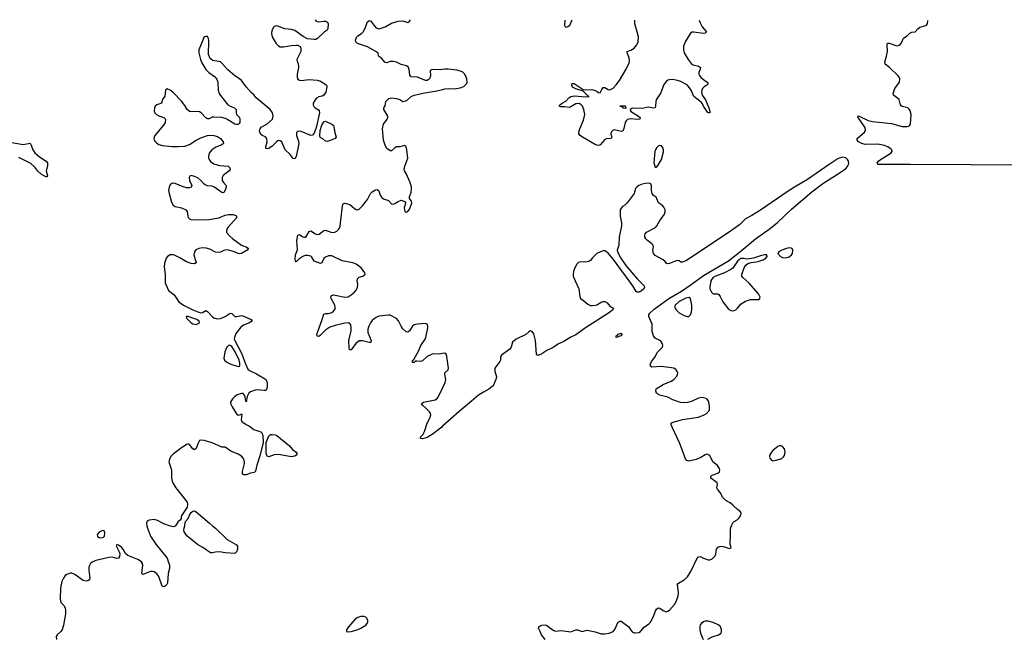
# Model space of a CAD drawing. Header units: inches. Extents: x 1954800 to 2060275, y 904969 to 1016298.
# Tile 72 of 77: x 2024766 to 2036953, y 1008618 to 1016262. Entities that reach past the tile are written whole.
import ezdxf

# ---------------------------------------------------------------- set-up
doc = ezdxf.new("R2010")
doc.units = ezdxf.units.IN
doc.header["$MEASUREMENT"] = 0
for name, color, linetype in [('C0020', 7, 'Continuous'), ('C0021', 7, 'Continuous'), ('C0030', 7, 'Continuous'), ('C0031', 7, 'Continuous')]:
    doc.layers.add(name, color=color, linetype=linetype)

msp = doc.modelspace()

# ---------------------------------------------------------------- linework, layer by layer
at = {"layer": 'C0020', "color": 6, "elevation": 500}
for points in [[(2026342, 1010000), (2026347, 1009970), (2026385, 1009870), (2026450, 1009770), (2026590, 1009596), (2026610, 1009546), (2026619, 1009510), (2026620, 1009470), (2026603, 1009410), (2026594, 1009290), (2026587, 1009273), (2026570, 1009256), (2026550, 1009244), (2026530, 1009253), (2026487, 1009370), (2026463, 1009403), (2026430, 1009427), (2026410, 1009433), (2026387, 1009433), (2026290, 1009394), (2026278, 1009410), (2026292, 1009510), (2026288, 1009530), (2026273, 1009553), (2026230, 1009582), (2026105, 1009630), (2026076, 1009656), (2026050, 1009702), (2026030, 1009728), (2025990, 1009758), (2025970, 1009766), (2025959, 1009750), (2025997, 1009677), (2026004, 1009650), (2026001, 1009619), (2025990, 1009596), (2025970, 1009592), (2025910, 1009609), (2025870, 1009608), (2025710, 1009571), (2025663, 1009550), (2025641, 1009530), (2025621, 1009490), (2025620, 1009450), (2025635, 1009350), (2025630, 1009329), (2025610, 1009317), (2025590, 1009313), (2025550, 1009321), (2025450, 1009395), (2025410, 1009411), (2025390, 1009411), (2025350, 1009396), (2025330, 1009382), (2025308, 1009352), (2025288, 1009310), (2025271, 1009229), (2025266, 1009090), (2025277, 1009050), (2025312, 1009012), (2025330, 1008984), (2025335, 1008950), (2025333, 1008910), (2025310, 1008770), (2025301, 1008739), (2025290, 1008712), (2025270, 1008685), (2025232, 1008650), (2025218, 1008630), (2025223, 1008590)], [(2026694, 1010000), (2026690, 1009994), (2026673, 1009987), (2026650, 1009989), (2026619, 1010000)], [(2027153, 1010000), (2027191, 1009970), (2027333, 1009830), (2027450, 1009764), (2027464, 1009744), (2027462, 1009710), (2027450, 1009676), (2027430, 1009657), (2027310, 1009663), (2027238, 1009678), (2027188, 1009672), (2027150, 1009662), (2027130, 1009663), (2027034, 1009730), (2026969, 1009769), (2026835, 1009875), (2026802, 1009922), (2026797, 1009950), (2026800, 1009970), (2026809, 1010000)]]:
    msp.add_lwpolyline(points, dxfattribs=at)
at = {"layer": 'C0020', "color": 6}
for points, elevation in [([(2025790, 1009942), (2025750, 1009919), (2025725, 1009890), (2025730, 1009867), (2025750, 1009854), (2025770, 1009848), (2025803, 1009857), (2025817, 1009870), (2025821, 1009910), (2025810, 1009938)], 500), ([(2029030, 1008875), (2028990, 1008874), (2028950, 1008864), (2028917, 1008843), (2028837, 1008750), (2028812, 1008710), (2028811, 1008690), (2028830, 1008685), (2028870, 1008689), (2028944, 1008710), (2028990, 1008730), (2029050, 1008770), (2029069, 1008790), (2029076, 1008810), (2029075, 1008830), (2029060, 1008860), (2029050, 1008869)], 600)]:
    msp.add_lwpolyline(points, close=True, dxfattribs=dict(at, elevation=elevation))
at = {"layer": 'C0021', "color": 6}
for points, elevation in [([(2028424, 1016262), (2028430, 1016249), (2028450, 1016238), (2028470, 1016237), (2028530, 1016245), (2028550, 1016244), (2028577, 1016230), (2028584, 1016210), (2028580, 1016150), (2028570, 1016132), (2028534, 1016106), (2028452, 1016028), (2028430, 1016018), (2028410, 1016016), (2028327, 1016027), (2028274, 1016054), (2028170, 1016130), (2028130, 1016141), (2028050, 1016148), (2027950, 1016185), (2027930, 1016184), (2027910, 1016174), (2027886, 1016130), (2027881, 1016090), (2027891, 1016050), (2027938, 1015970), (2027970, 1015937), (2027990, 1015928), (2028030, 1015925), (2028130, 1015943), (2028190, 1015948), (2028210, 1015947), (2028238, 1015930), (2028247, 1015910), (2028247, 1015870), (2028197, 1015770), (2028199, 1015750), (2028210, 1015727), (2028217, 1015690), (2028217, 1015670), (2028200, 1015590), (2028201, 1015550), (2028210, 1015528), (2028230, 1015513), (2028250, 1015511), (2028350, 1015522), (2028450, 1015515), (2028490, 1015500), (2028543, 1015470), (2028563, 1015450), (2028569, 1015430), (2028556, 1015364), (2028532, 1015328), (2028510, 1015317), (2028470, 1015307), (2028441, 1015290), (2028422, 1015270), (2028400, 1015230), (2028398, 1015210), (2028404, 1015190), (2028425, 1015170), (2028466, 1015146), (2028474, 1015134), (2028477, 1015110), (2028441, 1014939), (2028410, 1014859), (2028390, 1014835), (2028370, 1014829), (2028250, 1014880), (2028210, 1014883), (2028194, 1014866), (2028191, 1014830), (2028217, 1014757), (2028223, 1014730), (2028190, 1014570), (2028170, 1014542), (2028150, 1014543), (2028114, 1014594), (2028052, 1014650), (2028017, 1014737), (2028009, 1014749), (2027990, 1014764), (2027970, 1014765), (2027950, 1014756), (2027890, 1014695), (2027850, 1014668), (2027830, 1014663), (2027814, 1014670), (2027813, 1014690), (2027828, 1014750), (2027825, 1014790), (2027810, 1014813), (2027769, 1014829), (2027750, 1014842), (2027737, 1014870), (2027736, 1014890), (2027741, 1014910), (2027755, 1014930), (2027827, 1014970), (2027894, 1015030), (2027904, 1015070), (2027894, 1015110), (2027865, 1015150), (2027695, 1015295), (2027669, 1015330), (2027637, 1015357), (2027571, 1015430), (2027511, 1015510), (2027488, 1015530), (2027428, 1015568), (2027342, 1015642), (2027270, 1015724), (2027250, 1015739), (2027230, 1015746), (2027157, 1015757), (2027122, 1015782), (2027104, 1015830), (2027106, 1016006), (2027102, 1016030), (2027090, 1016053), (2027070, 1016056), (2027050, 1016049), (2026985, 1015890), (2026982, 1015850), (2027005, 1015770), (2027022, 1015730), (2027070, 1015645), (2027106, 1015610), (2027179, 1015559), (2027207, 1015527), (2027218, 1015490), (2027222, 1015390), (2027234, 1015350), (2027250, 1015324), (2027341, 1015210), (2027370, 1015192), (2027426, 1015170), (2027447, 1015150), (2027445, 1015110), (2027450, 1015090), (2027486, 1015050), (2027493, 1015030), (2027492, 1014990), (2027484, 1014976), (2027470, 1014965), (2027450, 1014963), (2027430, 1014969), (2027331, 1015031), (2027310, 1015041), (2027270, 1015051), (2027170, 1015057), (2027150, 1015054), (2027110, 1015037), (2027090, 1015036), (2027070, 1015046), (2027011, 1015111), (2026990, 1015123), (2026967, 1015127), (2026890, 1015122), (2026867, 1015127), (2026839, 1015150), (2026810, 1015199), (2026770, 1015254), (2026670, 1015357), (2026630, 1015391), (2026590, 1015406), (2026569, 1015391), (2026563, 1015317), (2026531, 1015270), (2026526, 1015234), (2026514, 1015226), (2026462, 1015210), (2026442, 1015190), (2026433, 1015170), (2026431, 1015130), (2026440, 1015110), (2026458, 1015090), (2026490, 1015073), (2026552, 1015052), (2026570, 1015030), (2026565, 1014990), (2026545, 1014955), (2026441, 1014830), (2026430, 1014810), (2026427, 1014787), (2026430, 1014770), (2026438, 1014758), (2026458, 1014738), (2026490, 1014718), (2026535, 1014705), (2026650, 1014691), (2026729, 1014691), (2026810, 1014698), (2026870, 1014717), (2026950, 1014770), (2027010, 1014798), (2027090, 1014829), (2027127, 1014833), (2027170, 1014830), (2027216, 1014816), (2027252, 1014792), (2027285, 1014750), (2027288, 1014730), (2027270, 1014713), (2027194, 1014686), (2027144, 1014650), (2027113, 1014610), (2027102, 1014570), (2027104, 1014550), (2027112, 1014530), (2027130, 1014508), (2027170, 1014480), (2027239, 1014459), (2027347, 1014450), (2027367, 1014430), (2027370, 1014410), (2027357, 1014390), (2027286, 1014334), (2027272, 1014310), (2027274, 1014270), (2027287, 1014247), (2027321, 1014210), (2027322, 1014202), (2027323, 1014190), (2027311, 1014151), (2027295, 1014125), (2027290, 1014120), (2027270, 1014124), (2027170, 1014193), (2027150, 1014200), (2027090, 1014207), (2027070, 1014213), (2027048, 1014228), (2027010, 1014272), (2026970, 1014306), (2026930, 1014323), (2026890, 1014332), (2026873, 1014327), (2026864, 1014310), (2026869, 1014270), (2026895, 1014210), (2026890, 1014190), (2026870, 1014181), (2026830, 1014181), (2026790, 1014192), (2026690, 1014236), (2026670, 1014239), (2026650, 1014235), (2026630, 1014220), (2026615, 1014190), (2026610, 1014150), (2026615, 1014110), (2026644, 1014004), (2026665, 1013965), (2026691, 1013951), (2026770, 1013932), (2026824, 1013910), (2026840, 1013890), (2026846, 1013830), (2026852, 1013812), (2026870, 1013796), (2026885, 1013790), (2026930, 1013785), (2027110, 1013788), (2027230, 1013810), (2027310, 1013842), (2027350, 1013851), (2027410, 1013852), (2027440, 1013840), (2027450, 1013830), (2027449, 1013810), (2027343, 1013690), (2027330, 1013670), (2027324, 1013650), (2027327, 1013630), (2027359, 1013590), (2027403, 1013550), (2027512, 1013472), (2027539, 1013459), (2027570, 1013450), (2027598, 1013430), (2027583, 1013410), (2027511, 1013370), (2027490, 1013365), (2027470, 1013367), (2027412, 1013392), (2027350, 1013411), (2027327, 1013413), (2027293, 1013407), (2027250, 1013384), (2027230, 1013379), (2027190, 1013387), (2027121, 1013421), (2027075, 1013435), (2027030, 1013438), (2026983, 1013430), (2026947, 1013413), (2026928, 1013390), (2026923, 1013350), (2026949, 1013251), (2026930, 1013239), (2026890, 1013244), (2026830, 1013264), (2026750, 1013314), (2026690, 1013344), (2026669, 1013351), (2026630, 1013350), (2026596, 1013330), (2026581, 1013310), (2026560, 1013250), (2026555, 1013205), (2026565, 1013110), (2026566, 1013006), (2026610, 1012910), (2026677, 1012857), (2026737, 1012770), (2026794, 1012730), (2026910, 1012670), (2026970, 1012646), (2027010, 1012635), (2027030, 1012637), (2027070, 1012663), (2027090, 1012652), (2027149, 1012590), (2027170, 1012573), (2027210, 1012559), (2027250, 1012565), (2027311, 1012589), (2027370, 1012632), (2027390, 1012625), (2027430, 1012590), (2027450, 1012588), (2027510, 1012602), (2027530, 1012598), (2027631, 1012550), (2027639, 1012539), (2027641, 1012530), (2027610, 1012510), (2027537, 1012483), (2027504, 1012456), (2027442, 1012378), (2027423, 1012330), (2027422, 1012310), (2027428, 1012290), (2027510, 1012137), (2027561, 1012001), (2027590, 1011939), (2027610, 1011919), (2027699, 1011879), (2027810, 1011812), (2027830, 1011775), (2027829, 1011710), (2027823, 1011690), (2027810, 1011674), (2027790, 1011672), (2027750, 1011679), (2027710, 1011680), (2027670, 1011675), (2027622, 1011658), (2027602, 1011638), (2027582, 1011598), (2027570, 1011534), (2027564, 1011544), (2027552, 1011610), (2027534, 1011634), (2027510, 1011637), (2027460, 1011620), (2027424, 1011596), (2027399, 1011570), (2027376, 1011530), (2027377, 1011510), (2027395, 1011470), (2027450, 1011386), (2027470, 1011369), (2027504, 1011376), (2027510, 1011386), (2027516, 1011376), (2027507, 1011310), (2027516, 1011290), (2027570, 1011253), (2027612, 1011230), (2027665, 1011190), (2027750, 1011162), (2027764, 1011150), (2027777, 1011117), (2027781, 1011030), (2027744, 1010876), (2027703, 1010750), (2027686, 1010674), (2027670, 1010657), (2027625, 1010650), (2027570, 1010630), (2027537, 1010630), (2027524, 1010644), (2027523, 1010670), (2027550, 1010770), (2027548, 1010792), (2027535, 1010830), (2027510, 1010859), (2027470, 1010886), (2027381, 1010921), (2027310, 1010970), (2027270, 1010973), (2027150, 1011024), (2027050, 1011055), (2027010, 1011060), (2026990, 1011053), (2026970, 1011014), (2026950, 1010955), (2026930, 1010940), (2026910, 1010952), (2026870, 1011004), (2026850, 1011012), (2026830, 1011003), (2026751, 1010950), (2026670, 1010890), (2026632, 1010850), (2026619, 1010821), (2026613, 1010790), (2026647, 1010690), (2026646, 1010586), (2026652, 1010550), (2026660, 1010530), (2026700, 1010470), (2026839, 1010290), (2026845, 1010265), (2026838, 1010230), (2026772, 1010130), (2026764, 1010110), (2026764, 1010090), (2026753, 1010070), (2026728, 1010050), (2026694, 1010000)], 500), ([(2030000, 1015647), (2029950, 1015642), (2029875, 1015645), (2029860, 1015640), (2029847, 1015630), (2029852, 1015570), (2029849, 1015550), (2029834, 1015526), (2029810, 1015509), (2029790, 1015508), (2029690, 1015552), (2029610, 1015555), (2029594, 1015574), (2029586, 1015646), (2029579, 1015670), (2029555, 1015690), (2029490, 1015706), (2029430, 1015735), (2029390, 1015745), (2029350, 1015743), (2029310, 1015730), (2029290, 1015733), (2029244, 1015784), (2029207, 1015810), (2029204, 1015850), (2029070, 1015926), (2028949, 1015969), (2028925, 1015990), (2028921, 1016010), (2028935, 1016045), (2028950, 1016062), (2028997, 1016090), (2029019, 1016110), (2029040, 1016150), (2029070, 1016235), (2029090, 1016253), (2029110, 1016248), (2029169, 1016170), (2029181, 1016161), (2029210, 1016151), (2029230, 1016154), (2029290, 1016173), (2029370, 1016221), (2029450, 1016245), (2029510, 1016250), (2029570, 1016229), (2029590, 1016243), (2029602, 1016260)], 500), ([(2030000, 1012129), (2029959, 1012121), (2029890, 1012126), (2029870, 1012123), (2029810, 1012094), (2029750, 1012042), (2029730, 1012031), (2029683, 1012037), (2029665, 1012035), (2029650, 1012020), (2029630, 1012021), (2029627, 1012027), (2029630, 1012045), (2029643, 1012057), (2029706, 1012170), (2029731, 1012229), (2029787, 1012310), (2029795, 1012330), (2029817, 1012450), (2029818, 1012470), (2029810, 1012495), (2029790, 1012501), (2029690, 1012495), (2029650, 1012484), (2029630, 1012469), (2029590, 1012413), (2029570, 1012396), (2029550, 1012401), (2029510, 1012438), (2029489, 1012469), (2029457, 1012537), (2029430, 1012565), (2029350, 1012604), (2029330, 1012607), (2029210, 1012592), (2029170, 1012571), (2029130, 1012538), (2029107, 1012510), (2029087, 1012470), (2029077, 1012430), (2029077, 1012390), (2029117, 1012290), (2029112, 1012268), (2029090, 1012266), (2029010, 1012289), (2028970, 1012289), (2028950, 1012276), (2028927, 1012253), (2028870, 1012177), (2028856, 1012176), (2028850, 1012176), (2028843, 1012203), (2028839, 1012290), (2028868, 1012410), (2028871, 1012450), (2028866, 1012486), (2028848, 1012508), (2028830, 1012512), (2028790, 1012508), (2028670, 1012478), (2028604, 1012456), (2028555, 1012425), (2028490, 1012358), (2028470, 1012343), (2028450, 1012346), (2028446, 1012366), (2028451, 1012390), (2028512, 1012550), (2028530, 1012618), (2028550, 1012626), (2028590, 1012627), (2028630, 1012640), (2028650, 1012653), (2028670, 1012680), (2028672, 1012710), (2028665, 1012730), (2028622, 1012810), (2028619, 1012830), (2028627, 1012850), (2028650, 1012856), (2028670, 1012854), (2028790, 1012827), (2028830, 1012834), (2028870, 1012856), (2028910, 1012890), (2028930, 1012915), (2028948, 1012950), (2028951, 1012989), (2028942, 1013030), (2028947, 1013053), (2028970, 1013075), (2029012, 1013090), (2029036, 1013104), (2029041, 1013110), (2029039, 1013130), (2028991, 1013190), (2028930, 1013238), (2028890, 1013255), (2028756, 1013276), (2028630, 1013338), (2028590, 1013338), (2028550, 1013325), (2028530, 1013307), (2028506, 1013254), (2028490, 1013244), (2028412, 1013272), (2028384, 1013324), (2028370, 1013334), (2028330, 1013345), (2028298, 1013342), (2028269, 1013331), (2028222, 1013298), (2028190, 1013265), (2028179, 1013279), (2028175, 1013295), (2028182, 1013350), (2028205, 1013415), (2028198, 1013530), (2028210, 1013597), (2028230, 1013604), (2028270, 1013575), (2028290, 1013569), (2028308, 1013572), (2028322, 1013590), (2028350, 1013641), (2028370, 1013651), (2028426, 1013610), (2028450, 1013602), (2028471, 1013609), (2028530, 1013653), (2028550, 1013657), (2028630, 1013629), (2028668, 1013632), (2028690, 1013643), (2028716, 1013670), (2028733, 1013707), (2028762, 1013958), (2028771, 1013989), (2028790, 1013991), (2028854, 1013974), (2028910, 1013924), (2028930, 1013912), (2028950, 1013910), (2028970, 1013919), (2029010, 1013959), (2029070, 1014036), (2029110, 1014110), (2029130, 1014130), (2029170, 1014156), (2029190, 1014159), (2029210, 1014144), (2029229, 1014090), (2029250, 1014060), (2029270, 1014046), (2029330, 1014026), (2029370, 1013985), (2029390, 1013980), (2029410, 1013986), (2029450, 1014012), (2029490, 1014027), (2029542, 1014010), (2029543, 1013990), (2029527, 1013933), (2029528, 1013910), (2029534, 1013894), (2029550, 1013879), (2029570, 1013888), (2029590, 1013916), (2029618, 1013990), (2029615, 1014015), (2029593, 1014050), (2029592, 1014070), (2029611, 1014129), (2029616, 1014170), (2029614, 1014194), (2029594, 1014254), (2029555, 1014350), (2029531, 1014390), (2029527, 1014407), (2029535, 1014450), (2029572, 1014550), (2029557, 1014650), (2029548, 1014688), (2029530, 1014706), (2029470, 1014687), (2029430, 1014687), (2029406, 1014674), (2029370, 1014641), (2029350, 1014638), (2029310, 1014669), (2029295, 1014695), (2029270, 1014770), (2029255, 1014910), (2029269, 1014970), (2029315, 1015030), (2029324, 1015050), (2029321, 1015070), (2029275, 1015150), (2029274, 1015170), (2029290, 1015198), (2029300, 1015250), (2029313, 1015267), (2029335, 1015285), (2029370, 1015297), (2029430, 1015287), (2029470, 1015274), (2029510, 1015251), (2029530, 1015252), (2029557, 1015263), (2029611, 1015310), (2029650, 1015330), (2029783, 1015357), (2029930, 1015380), (2030000, 1015399)], 500), ([(2024670, 1014743), (2024810, 1014716), (2024894, 1014734), (2024910, 1014711), (2024930, 1014650), (2024955, 1014615), (2025010, 1014566), (2025095, 1014510), (2025110, 1014490), (2025110, 1014450), (2025096, 1014410), (2025095, 1014390), (2025110, 1014328), (2025101, 1014319), (2025090, 1014317), (2025030, 1014349), (2024990, 1014389), (2024955, 1014435), (2024903, 1014483), (2024756, 1014556)], 400), ([(2030000, 1011230), (2029990, 1011221), (2029870, 1011127), (2029810, 1011090), (2029750, 1011076), (2029730, 1011079), (2029723, 1011090), (2029756, 1011123), (2029776, 1011164), (2029809, 1011269), (2029842, 1011330), (2029854, 1011370), (2029850, 1011390), (2029837, 1011410), (2029795, 1011455), (2029753, 1011490), (2029739, 1011510), (2029765, 1011530), (2029910, 1011558), (2029930, 1011570), (2029947, 1011590), (2030000, 1011700)], 500), ([(2026809, 1010000), (2026812, 1010010), (2026817, 1010050), (2026850, 1010090), (2026869, 1010131), (2026890, 1010161), (2026910, 1010179), (2026930, 1010184), (2026950, 1010173), (2027114, 1010030), (2027153, 1010000)], 500), ([(2026619, 1010000), (2026550, 1010023), (2026470, 1010066), (2026430, 1010076), (2026368, 1010070), (2026346, 1010054), (2026337, 1010030), (2026342, 1010000)], 500)]:
    msp.add_lwpolyline(points, dxfattribs=dict(at, elevation=elevation))
at = {"layer": 'C0021', "color": 6, "elevation": 500}
for points in [[(2028570, 1014754), (2028550, 1014760), (2028513, 1014790), (2028490, 1014802), (2028481, 1014821), (2028484, 1014890), (2028504, 1014956), (2028530, 1014996), (2028550, 1015008), (2028630, 1014968), (2028650, 1014951), (2028655, 1014935), (2028667, 1014867), (2028684, 1014810), (2028670, 1014792), (2028610, 1014767)], [(2026850, 1012590), (2026827, 1012590), (2026829, 1012570), (2026889, 1012509), (2026910, 1012496), (2026950, 1012489), (2026991, 1012509), (2026987, 1012530), (2026959, 1012550), (2026910, 1012570)], [(2027370, 1012231), (2027350, 1012231), (2027330, 1012210), (2027306, 1012150), (2027292, 1012072), (2027300, 1012050), (2027330, 1012022), (2027378, 1011998), (2027470, 1011971), (2027485, 1011975), (2027490, 1011983), (2027491, 1012010), (2027481, 1012050), (2027433, 1012153), (2027390, 1012216)], [(2028130, 1010850), (2027970, 1010879), (2027915, 1010875), (2027850, 1010854), (2027830, 1010861), (2027821, 1010881), (2027816, 1010910), (2027818, 1010970), (2027815, 1011010), (2027818, 1011030), (2027850, 1011112), (2027870, 1011127), (2027890, 1011129), (2027930, 1011123), (2027950, 1011115), (2028107, 1010990), (2028143, 1010943), (2028188, 1010910), (2028200, 1010890), (2028187, 1010873), (2028170, 1010861)]]:
    msp.add_lwpolyline(points, close=True, dxfattribs=at)
at = {"layer": 'C0030', "color": 6, "elevation": 500}
for points in [[(2031270, 1008590), (2031225, 1008650), (2031210, 1008690), (2031187, 1008730), (2031193, 1008750), (2031210, 1008761), (2031230, 1008770), (2031271, 1008771), (2031290, 1008765), (2031370, 1008707), (2031396, 1008696), (2031470, 1008702), (2031590, 1008688), (2031650, 1008710), (2031670, 1008710), (2031730, 1008690), (2031792, 1008708), (2031888, 1008688), (2031962, 1008662), (2032010, 1008661), (2032062, 1008670), (2032110, 1008691), (2032137, 1008723), (2032170, 1008800), (2032190, 1008817), (2032210, 1008820), (2032304, 1008750), (2032330, 1008706), (2032350, 1008684), (2032370, 1008675), (2032390, 1008674), (2032430, 1008678), (2032451, 1008690), (2032496, 1008744), (2032554, 1008786), (2032574, 1008806), (2032610, 1008874), (2032636, 1008944), (2032650, 1008967), (2032663, 1008977), (2032670, 1008983), (2032690, 1008981), (2032730, 1008952), (2032770, 1008935), (2032790, 1008941), (2032810, 1008955), (2032870, 1009025), (2032897, 1009070), (2032917, 1009130), (2032919, 1009170), (2032909, 1009270), (2032916, 1009284), (2032919, 1009290), (2032992, 1009328), (2033034, 1009366), (2033079, 1009441), (2033149, 1009590), (2033170, 1009613), (2033190, 1009619), (2033230, 1009596), (2033290, 1009578), (2033310, 1009578), (2033338, 1009590), (2033373, 1009627), (2033384, 1009650), (2033393, 1009710), (2033410, 1009734), (2033430, 1009743), (2033450, 1009745), (2033490, 1009740), (2033550, 1009718), (2033573, 1009727), (2033559, 1009770), (2033566, 1009890), (2033564, 1009944), (2033570, 1009982), (2033581, 1009999), (2033582, 1010000)], [(2033284, 1008596), (2033337, 1008623), (2033416, 1008650), (2033447, 1008670), (2033455, 1008685), (2033455, 1008715), (2033436, 1008756), (2033413, 1008773), (2033350, 1008803), (2033290, 1008817), (2033250, 1008817), (2033230, 1008811), (2033210, 1008797), (2033189, 1008771), (2033184, 1008750), (2033185, 1008710), (2033194, 1008670), (2033224, 1008590)]]:
    msp.add_lwpolyline(points, dxfattribs=at)
at = {"layer": 'C0031', "color": 6}
for points, elevation in [([(2033178, 1016255), (2033186, 1016230), (2033214, 1016174), (2033267, 1016110), (2033250, 1016096), (2033230, 1016090), (2033111, 1016109), (2033090, 1016107), (2033070, 1016094), (2033002, 1015990), (2032984, 1015930), (2032981, 1015890), (2032991, 1015850), (2033040, 1015770), (2033079, 1015719), (2033102, 1015702), (2033170, 1015688), (2033192, 1015672), (2033190, 1015650), (2033171, 1015610), (2033171, 1015590), (2033179, 1015570), (2033203, 1015543), (2033277, 1015490), (2033288, 1015470), (2033272, 1015450), (2033239, 1015430), (2033219, 1015410), (2033209, 1015390), (2033205, 1015365), (2033213, 1015330), (2033253, 1015270), (2033298, 1015170), (2033309, 1015131), (2033310, 1015110), (2033290, 1015108), (2033270, 1015131), (2033230, 1015194), (2033219, 1015219), (2033201, 1015241), (2033110, 1015310), (2033079, 1015390), (2033031, 1015451), (2032950, 1015496), (2032910, 1015511), (2032850, 1015522), (2032810, 1015519), (2032790, 1015512), (2032770, 1015497), (2032737, 1015450), (2032704, 1015356), (2032645, 1015270), (2032639, 1015250), (2032638, 1015190), (2032630, 1015173), (2032610, 1015168), (2032550, 1015178), (2032470, 1015164), (2032350, 1015166), (2032325, 1015155), (2032319, 1015150), (2032325, 1015145), (2032327, 1015130), (2032426, 1015070), (2032445, 1015050), (2032443, 1015030), (2032410, 1015026), (2032330, 1015034), (2032290, 1015026), (2032271, 1015010), (2032259, 1014990), (2032246, 1014914), (2032230, 1014881), (2032210, 1014880), (2032130, 1014899), (2032110, 1014896), (2032087, 1014870), (2032085, 1014850), (2032094, 1014810), (2032088, 1014792), (2032030, 1014787), (2032010, 1014778), (2031950, 1014715), (2031930, 1014707), (2031910, 1014708), (2031880, 1014720), (2031731, 1014810), (2031703, 1014830), (2031689, 1014850), (2031689, 1014870), (2031700, 1014910), (2031743, 1015017), (2031761, 1015090), (2031750, 1015150), (2031731, 1015190), (2031715, 1015210), (2031690, 1015225), (2031650, 1015222), (2031590, 1015183), (2031570, 1015177), (2031510, 1015184), (2031464, 1015184), (2031444, 1015190), (2031453, 1015210), (2031479, 1015230), (2031527, 1015253), (2031563, 1015297), (2031587, 1015313), (2031630, 1015318), (2031774, 1015306), (2031814, 1015310), (2031799, 1015319), (2031792, 1015330), (2031739, 1015379), (2031650, 1015406), (2031610, 1015429), (2031599, 1015450), (2031602, 1015470), (2031607, 1015473), (2031630, 1015472), (2031740, 1015400), (2031775, 1015395), (2031850, 1015399), (2031890, 1015387), (2031915, 1015375), (2031930, 1015362), (2031950, 1015358), (2031970, 1015400), (2031990, 1015421), (2032010, 1015424), (2032050, 1015397), (2032070, 1015394), (2032110, 1015414), (2032150, 1015456), (2032190, 1015510), (2032274, 1015650), (2032309, 1015730), (2032315, 1015755), (2032312, 1015790), (2032284, 1015850), (2032284, 1015870), (2032330, 1015886), (2032373, 1015910), (2032405, 1015950), (2032420, 1015990), (2032425, 1016050), (2032411, 1016111), (2032380, 1016210), (2032379, 1016256)], 400), ([(2031601, 1016258), (2031596, 1016250), (2031570, 1016187), (2031550, 1016172), (2031530, 1016165), (2031518, 1016178), (2031514, 1016194), (2031516, 1016258)], 400), ([(2037290, 1014463), (2035790, 1014471), (2035448, 1014468), (2035402, 1014470), (2035392, 1014472), (2035382, 1014482), (2035380, 1014490), (2035395, 1014510), (2035420, 1014530), (2035549, 1014610), (2035565, 1014630), (2035562, 1014650), (2035542, 1014670), (2035511, 1014690), (2035470, 1014704), (2035390, 1014723), (2035230, 1014717), (2035190, 1014729), (2035150, 1014752), (2035133, 1014770), (2035134, 1014790), (2035225, 1014870), (2035236, 1014890), (2035236, 1014904), (2035226, 1014930), (2035145, 1015050), (2035142, 1015070), (2035150, 1015074), (2035270, 1015014), (2035321, 1015001), (2035556, 1014976), (2035690, 1014941), (2035750, 1014939), (2035770, 1014944), (2035785, 1014955), (2035791, 1014970), (2035802, 1015090), (2035790, 1015136), (2035776, 1015156), (2035760, 1015170), (2035690, 1015187), (2035677, 1015197), (2035668, 1015210), (2035653, 1015273), (2035583, 1015330), (2035579, 1015350), (2035599, 1015410), (2035656, 1015490), (2035660, 1015530), (2035652, 1015550), (2035636, 1015570), (2035531, 1015671), (2035480, 1015710), (2035476, 1015736), (2035497, 1015810), (2035507, 1015870), (2035504, 1015956), (2035509, 1015971), (2035530, 1015973), (2035610, 1015943), (2035630, 1015940), (2035654, 1015946), (2035670, 1015958), (2035683, 1015977), (2035706, 1016034), (2035750, 1016063), (2035783, 1016097), (2035810, 1016107), (2035850, 1016113), (2035882, 1016150), (2035909, 1016171), (2035970, 1016185), (2035990, 1016196), (2036003, 1016217), (2036005, 1016250), (2036005, 1016251)], 400), ([(2030000, 1015399), (2030030, 1015407), (2030070, 1015412), (2030150, 1015406), (2030220, 1015420), (2030263, 1015437), (2030280, 1015450), (2030297, 1015470), (2030305, 1015490), (2030302, 1015530), (2030286, 1015570), (2030272, 1015592), (2030252, 1015612), (2030224, 1015624), (2030176, 1015636), (2030070, 1015648), (2030030, 1015651), (2030000, 1015647)], 500), ([(2033582, 1010000), (2033590, 1010032), (2033610, 1010052), (2033647, 1010073), (2033670, 1010097), (2033691, 1010129), (2033695, 1010150), (2033690, 1010170), (2033650, 1010200), (2033595, 1010255), (2033561, 1010281), (2033508, 1010310), (2033469, 1010350), (2033437, 1010410), (2033404, 1010450), (2033394, 1010470), (2033404, 1010510), (2033399, 1010530), (2033322, 1010590), (2033319, 1010610), (2033336, 1010624), (2033409, 1010650), (2033430, 1010668), (2033434, 1010690), (2033429, 1010709), (2033403, 1010743), (2033345, 1010790), (2033307, 1010867), (2033282, 1010882), (2033270, 1010884), (2033250, 1010878), (2033197, 1010843), (2033140, 1010820), (2033050, 1010799), (2033025, 1010805), (2033007, 1010827), (2032937, 1011017), (2032845, 1011210), (2032830, 1011250), (2032832, 1011268), (2032844, 1011276), (2032970, 1011312), (2033170, 1011343), (2033237, 1011370), (2033267, 1011390), (2033303, 1011430), (2033305, 1011475), (2033297, 1011530), (2033288, 1011550), (2033270, 1011568), (2033250, 1011578), (2033210, 1011585), (2033170, 1011577), (2033090, 1011539), (2033037, 1011523), (2032990, 1011520), (2032945, 1011525), (2032850, 1011559), (2032789, 1011589), (2032690, 1011617), (2032662, 1011630), (2032650, 1011641), (2032640, 1011670), (2032646, 1011694), (2032730, 1011746), (2032830, 1011788), (2032864, 1011810), (2032899, 1011850), (2032909, 1011870), (2032911, 1011890), (2032906, 1011910), (2032893, 1011930), (2032861, 1011950), (2032710, 1011970), (2032590, 1011962), (2032574, 1011974), (2032570, 1011990), (2032586, 1012030), (2032630, 1012089), (2032658, 1012142), (2032723, 1012210), (2032728, 1012230), (2032724, 1012250), (2032702, 1012282), (2032690, 1012292), (2032630, 1012322), (2032610, 1012350), (2032596, 1012404), (2032593, 1012493), (2032554, 1012590), (2032554, 1012610), (2032564, 1012630), (2032619, 1012681), (2032802, 1012810), (2032956, 1012904), (2033076, 1012984), (2033230, 1013097), (2033541, 1013279), (2033698, 1013402), (2033874, 1013550), (2034043, 1013670), (2034141, 1013750), (2034321, 1013919), (2034570, 1014130), (2034706, 1014234), (2034921, 1014370), (2034990, 1014421), (2035013, 1014447), (2035024, 1014470), (2035027, 1014490), (2035024, 1014510), (2035013, 1014530), (2034990, 1014551), (2034950, 1014560), (2034911, 1014550), (2034885, 1014535), (2034784, 1014470), (2034517, 1014283), (2034358, 1014190), (2034265, 1014130), (2033937, 1013903), (2033830, 1013838), (2033750, 1013799), (2033676, 1013724), (2033536, 1013624), (2033390, 1013530), (2033116, 1013344), (2033010, 1013277), (2032970, 1013260), (2032950, 1013260), (2032930, 1013276), (2032910, 1013283), (2032890, 1013279), (2032810, 1013245), (2032782, 1013242), (2032767, 1013247), (2032754, 1013270), (2032730, 1013290), (2032630, 1013343), (2032610, 1013369), (2032604, 1013410), (2032610, 1013450), (2032606, 1013470), (2032589, 1013490), (2032535, 1013530), (2032515, 1013550), (2032505, 1013570), (2032505, 1013595), (2032510, 1013611), (2032526, 1013633), (2032635, 1013690), (2032652, 1013710), (2032685, 1013770), (2032746, 1013854), (2032756, 1013884), (2032755, 1013910), (2032741, 1013941), (2032723, 1013963), (2032675, 1013995), (2032644, 1014064), (2032609, 1014089), (2032594, 1014110), (2032586, 1014150), (2032588, 1014208), (2032578, 1014230), (2032557, 1014237), (2032510, 1014235), (2032470, 1014227), (2032430, 1014209), (2032405, 1014190), (2032390, 1014172), (2032370, 1014110), (2032286, 1013994), (2032255, 1013965), (2032229, 1013950), (2032210, 1013930), (2032200, 1013910), (2032197, 1013890), (2032199, 1013830), (2032215, 1013750), (2032217, 1013710), (2032185, 1013570), (2032181, 1013470), (2032162, 1013410), (2032166, 1013390), (2032208, 1013310), (2032270, 1013222), (2032412, 1013050), (2032494, 1012970), (2032501, 1012950), (2032492, 1012930), (2032458, 1012902), (2032430, 1012889), (2032410, 1012888), (2032397, 1012897), (2032355, 1012970), (2032116, 1013296), (2032050, 1013372), (2032030, 1013390), (2032010, 1013400), (2031990, 1013400), (2031955, 1013390), (2031910, 1013368), (2031851, 1013310), (2031834, 1013286), (2031810, 1013270), (2031770, 1013263), (2031710, 1013264), (2031684, 1013256), (2031663, 1013237), (2031641, 1013199), (2031622, 1013150), (2031616, 1013110), (2031619, 1013090), (2031641, 1013030), (2031688, 1012930), (2031698, 1012838), (2031707, 1012810), (2031750, 1012781), (2031800, 1012740), (2031830, 1012725), (2031856, 1012724), (2031892, 1012728), (2031910, 1012735), (2031970, 1012770), (2031990, 1012775), (2032010, 1012774), (2032036, 1012756), (2032073, 1012713), (2032117, 1012690), (2032108, 1012670), (2032056, 1012630), (2031770, 1012448), (2031650, 1012363), (2031590, 1012334), (2031500, 1012280), (2031436, 1012250), (2031370, 1012206), (2031290, 1012167), (2031230, 1012127), (2031190, 1012109), (2031169, 1012109), (2031164, 1012124), (2031150, 1012292), (2031130, 1012373), (2031110, 1012405), (2031090, 1012410), (2031070, 1012400), (2031032, 1012368), (2030910, 1012310), (2030868, 1012272), (2030848, 1012210), (2030834, 1012186), (2030731, 1012109), (2030719, 1012090), (2030718, 1012050), (2030709, 1012030), (2030646, 1011950), (2030646, 1011910), (2030666, 1011846), (2030658, 1011810), (2030625, 1011730), (2030574, 1011690), (2030506, 1011654), (2030445, 1011615), (2030360, 1011540), (2030205, 1011415), (2030000, 1011230)], 500), ([(2030000, 1011700), (2030034, 1011770), (2030042, 1011810), (2030028, 1011870), (2030030, 1011890), (2030070, 1011930), (2030074, 1011950), (2030055, 1012095), (2030044, 1012124), (2030030, 1012134), (2030000, 1012129)], 500)]:
    msp.add_lwpolyline(points, dxfattribs=dict(at, elevation=elevation))
for points, elevation in [([(2032226, 1015194), (2032194, 1015190), (2032222, 1015182), (2032233, 1015170), (2032270, 1015169), (2032274, 1015170), (2032265, 1015190)], 400), ([(2032690, 1014704), (2032670, 1014696), (2032650, 1014677), (2032626, 1014630), (2032615, 1014490), (2032630, 1014437), (2032650, 1014435), (2032670, 1014460), (2032710, 1014530), (2032735, 1014625), (2032736, 1014650), (2032730, 1014674), (2032710, 1014701), (2032703, 1014703)], 500), ([(2034290, 1013437), (2034256, 1013430), (2034199, 1013410), (2034163, 1013390), (2034151, 1013370), (2034185, 1013330), (2034210, 1013319), (2034250, 1013313), (2034290, 1013326), (2034321, 1013350), (2034332, 1013370), (2034336, 1013410), (2034329, 1013430), (2034315, 1013435)], 500), ([(2033990, 1013351), (2033950, 1013343), (2033850, 1013311), (2033770, 1013297), (2033730, 1013307), (2033690, 1013305), (2033670, 1013292), (2033650, 1013272), (2033592, 1013188), (2033569, 1013171), (2033492, 1013130), (2033380, 1013090), (2033350, 1013070), (2033332, 1013050), (2033321, 1013030), (2033307, 1012953), (2033309, 1012930), (2033328, 1012888), (2033350, 1012871), (2033408, 1012868), (2033421, 1012861), (2033437, 1012837), (2033470, 1012770), (2033540, 1012680), (2033570, 1012661), (2033590, 1012659), (2033610, 1012662), (2033630, 1012672), (2033650, 1012690), (2033695, 1012745), (2033750, 1012779), (2033810, 1012799), (2033910, 1012800), (2033927, 1012810), (2033930, 1012830), (2033910, 1012870), (2033790, 1013004), (2033717, 1013070), (2033705, 1013090), (2033704, 1013110), (2033733, 1013190), (2033756, 1013224), (2033777, 1013243), (2033821, 1013259), (2033905, 1013270), (2033970, 1013289), (2034000, 1013310), (2034019, 1013330), (2034013, 1013350)], 500), ([(2033050, 1012825), (2033010, 1012816), (2032927, 1012773), (2032879, 1012730), (2032871, 1012710), (2032878, 1012690), (2032891, 1012670), (2032930, 1012634), (2032990, 1012600), (2033030, 1012588), (2033050, 1012590), (2033070, 1012610), (2033079, 1012630), (2033085, 1012670), (2033085, 1012730), (2033074, 1012790), (2033068, 1012810)], 500), ([(2032150, 1012330), (2032149, 1012350), (2032164, 1012356), (2032176, 1012370), (2032210, 1012382), (2032224, 1012370), (2032208, 1012350)], 500), ([(2034190, 1010990), (2034170, 1010990), (2034150, 1010979), (2034090, 1010930), (2034070, 1010908), (2034048, 1010870), (2034046, 1010850), (2034050, 1010835), (2034070, 1010809), (2034090, 1010804), (2034130, 1010809), (2034198, 1010830), (2034222, 1010850), (2034234, 1010870), (2034239, 1010910), (2034232, 1010952), (2034210, 1010980)], 500)]:
    msp.add_lwpolyline(points, close=True, dxfattribs=dict(at, elevation=elevation))

doc.saveas('drawing.dxf')
